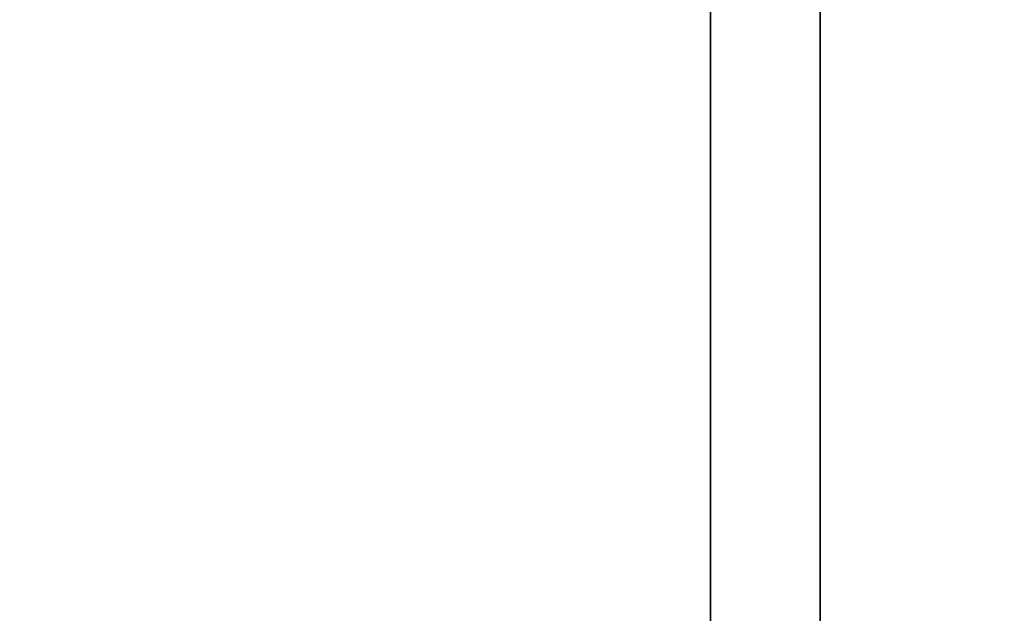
# Model space of a CAD drawing. Header units: millimetres. Extents: x -587 to 3688, y -115 to 120.
# Tile 164 of 256: x 388 to 402, y 17 to 25. Entities that reach past the tile are written whole.
import ezdxf

# ---------------------------------------------------------------- set-up
doc = ezdxf.new("R2010")
doc.units = ezdxf.units.MM
doc.layers.add('151', color=7, linetype='Continuous', true_color=0xffffff)

# ---------------------------------------------------------------- blocks, each defined once
blk = doc.blocks.new('UG_SURFACE_001')
at = {"layer": '151', "color": 252, "linetype": 'Continuous', "lineweight": 35}
for points in [[(587.5, -40, 2198), (587.5, 110, 2198), (-587.5, 110, 2198), (-587.5, -40, 2198)], [(-437.5, -40, 2048), (-437.5, 110, 2048), (437.5, 110, 2048), (437.5, -40, 2048)]]:
    blk.add_3dface(points, dxfattribs=at)
blk = doc.blocks.new('UG_SURFACE_015')
at = {"layer": '151', "color": 252, "linetype": 'Continuous', "lineweight": 35}
for points in [[(-399, 7.25, 2007.5), (399, 7.25, 2007.5), (399, 116.92, 2007.5), (-399, 116.92, 2007.5)], [(-397.5, 7.25, 2006), (-397.5, 116.92, 2006), (397.5, 116.92, 2006), (397.5, 7.25, 2006)], [(399, 116.92, 2007.5), (399, 7.25, 2007.5), (397.5, 7.25, 2006), (397.5, 116.92, 2006)]]:
    blk.add_3dface(points, dxfattribs=at)
blk = doc.blocks.new('UG_SURFACE_016')
at = {"layer": '151', "color": 252, "linetype": 'Continuous', "lineweight": 35}
for points in [[(397.5, 7.25, 2006), (397.5, 116.92, 2006), (397.5, 116.92, -7), (397.5, 7.25, -7)], [(399, 116.92, -7), (399, 7.25, -7), (397.5, 7.25, -7), (397.5, 116.92, -7)], [(397.5, 116.92, 2006), (397.5, 7.25, 2006), (399, 7.25, 2007.5), (399, 116.92, 2007.5)], [(399, 7.25, 2007.5), (399, 7.25, -7), (399, 116.92, -7), (399, 116.92, 2007.5)]]:
    blk.add_3dface(points, dxfattribs=at)

msp = doc.modelspace()

# ---------------------------------------------------------------- linework, layer by layer
at = {"layer": '151', "color": 252, "linetype": 'Continuous', "lineweight": -3, "true_color": 0x939598}
for p, q in [((397.5, 7.25, 2006), (397.5, 116.92, 2006)), ((397.5, 7.25, 2006), (397.5, 116.92, 2006)), ((397.5, 7.25, -7), (397.5, 116.92, -7)), ((399, 7.25, -7), (399, 116.92, -7)), ((399, 7.25, 2007.5), (399, 116.92, 2007.5)), ((399, 7.25, 2007.5), (399, 116.92, 2007.5))]:
    msp.add_line(p, q, dxfattribs=at)

# ---------------------------------------------------------------- block references
for name in ['UG_SURFACE_015', 'UG_SURFACE_016', 'UG_SURFACE_001']:
    msp.add_blockref(name, (0, 0), dxfattribs=at)

doc.saveas('drawing.dxf')
